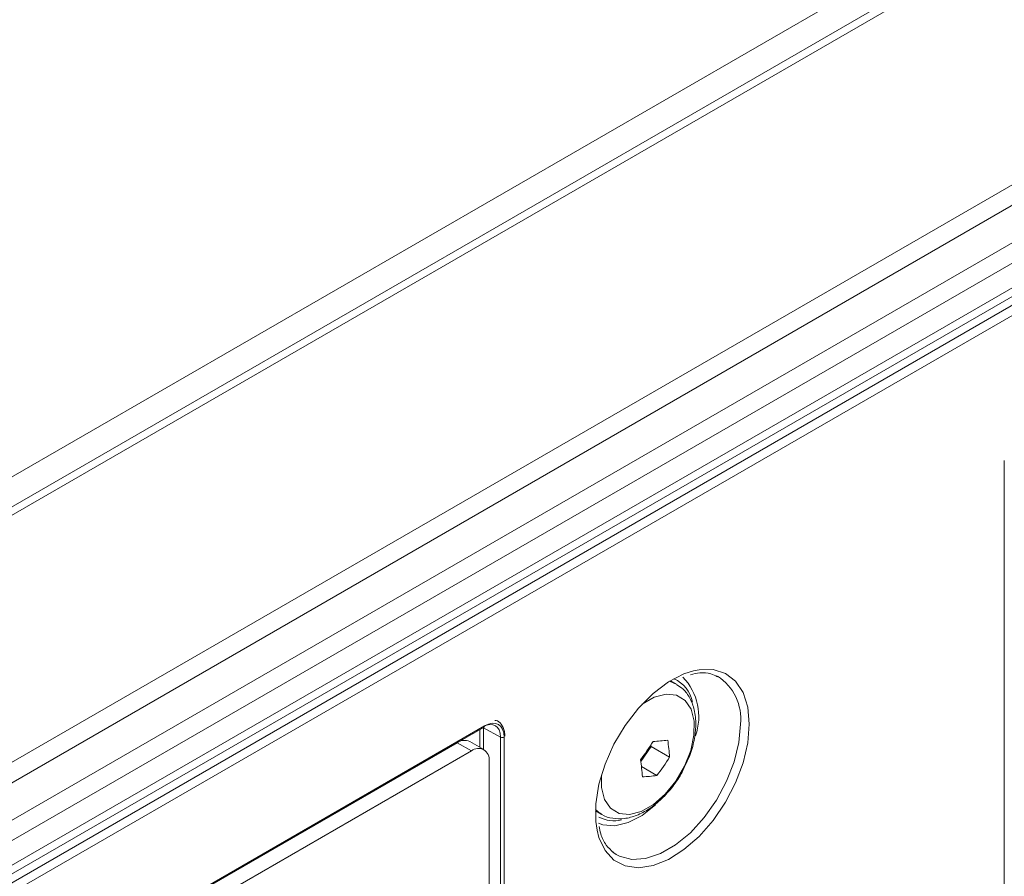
# Model space of a CAD drawing. Header units: millimetres. Extents: x 0 to 1118, y 0 to 864.
# Tile 220 of 235: x 953 to 972, y 629 to 646. Entities that reach past the tile are written whole.
import ezdxf

# ---------------------------------------------------------------- set-up
doc = ezdxf.new("R2010")
doc.units = ezdxf.units.MM

msp = doc.modelspace()

# ---------------------------------------------------------------- linework, layer by layer
at = {"color": 9, "linetype": 'Continuous', "lineweight": 0}
for p, q in [((888.293, 600.055), (1032.414, 683.254)), ((1033.451, 683.087), (889.077, 599.742)), ((1037.724, 680.621), (893.35, 597.276)), ((1037.974, 680.357), (893.6, 597.012)), ((1038.297, 679.797), (893.924, 596.452)), ((1038.401, 679.449), (894.027, 596.103)), ((1038.401, 678.954), (894.027, 595.609)), ((893.304, 594.844), (1038.774, 678.822)), ((1038.861, 678.67), (893.391, 594.692)), ((972.402, 586.544), (972.402, 637.495)), ((965.716, 633.088), (965.862, 633.027)), ((898.456, 595.501), (962.024, 632.198)), ((961.929, 631.77), (961.929, 632.127)), ((962.343, 631.973), (962, 632.158)), ((962, 632.158), (962, 631.729)), ((962.343, 606.929), (962.343, 631.973)), ((962.413, 631.974), (962.413, 606.929)), ((961.759, 631.699), (961.476, 631.862)), ((964.336, 630.444), (964.237, 630.525))]:
    msp.add_line(p, q, dxfattribs=at)
at = {"color": 7, "linetype": 'Continuous', "lineweight": 15}
for p, q in [((1033.201, 683.112), (888.827, 599.767)), ((893.924, 595.38), (1038.297, 678.725)), ((965.85, 633.034), (965.736, 633.1)), ((898.446, 595.478), (962.013, 632.175)), ((898.438, 595.471), (961.476, 631.862)), ((962.009, 631.724), (961.726, 631.887)), ((965.141, 631.487), (965.347, 631.785)), ((965.347, 631.785), (965.344, 631.817)), ((965.718, 631.571), (965.347, 631.785)), ((898.721, 595.308), (961.759, 631.699)), ((962.113, 631.495), (962.113, 607.062)), ((965.465, 631.206), (965.155, 631.385)), ((964.236, 630.502), (964.35, 630.436)), ((964.587, 629.673), (964.649, 629.631))]:
    msp.add_line(p, q, dxfattribs=at)
at = {"color": 9, "linetype": 'Continuous', "lineweight": 0, "flags": 128}
for points in [[(966.198, 633.298), (966.306, 633.319), (966.585, 633.322), (966.831, 633.244), (967.033, 633.089), (967.184, 632.862), (967.277, 632.573), (967.308, 632.234)], [(964.357, 631.223), (964.358, 630.965), (964.418, 630.728), (964.538, 630.553), (964.708, 630.451), (964.918, 630.429), (965.152, 630.489), (965.395, 630.626), (965.631, 630.832), (965.843, 631.093), (966.017, 631.39), (966.14, 631.703), (966.205, 632.012), (966.208, 632.294), (966.147, 632.531), (966.027, 632.706), (965.857, 632.809), (965.648, 632.83), (965.413, 632.77), (965.172, 632.634)], [(962, 632.158), (961.992, 632.161), (961.99, 632.162)], [(967.308, 632.234), (967.277, 631.859), (967.184, 631.462), (967.033, 631.062), (966.831, 630.672), (966.585, 630.311), (966.306, 629.991), (966.005, 629.728), (965.694, 629.53), (965.387, 629.407), (965.095, 629.364), (964.832, 629.401), (964.606, 629.518), (964.429, 629.711), (964.306, 629.97), (964.269, 630.113)], [(964.649, 629.631), (964.716, 629.595), (964.961, 629.531), (965.238, 629.549), (965.534, 629.647), (965.837, 629.822), (966.133, 630.065), (966.409, 630.367), (966.654, 630.714), (966.857, 631.091), (967.008, 631.481), (967.102, 631.867), (967.133, 632.233)]]:
    msp.add_lwpolyline(points, dxfattribs=at)
at = {"color": 7, "linetype": 'Continuous', "lineweight": 15, "flags": 128}
for points in [[(964.269, 630.113), (964.243, 630.285), (964.243, 630.644), (964.306, 631.032), (964.429, 631.433), (964.606, 631.83), (964.832, 632.207), (965.095, 632.549), (965.387, 632.842), (965.694, 633.074), (966.005, 633.235), (966.198, 633.298)], [(965.437, 630.621), (965.167, 630.408), (964.89, 630.266), (964.624, 630.202), (964.384, 630.222), (964.299, 630.252)]]:
    msp.add_lwpolyline(points, dxfattribs=at)
at = {"color": 7, "linetype": 'Continuous', "lineweight": 15}
for centre, radius, start, end in [((965.541, 632.553), 0.643, 10.6386, 65.8209), ((965.168, 632.384), 1.133, 340.2044, 43.9427), ((961.999, 632.195), 0.0247, 305.0752, 6.237), ((961.623, 631.658), 0.251, 65.6929, 125.6176), ((961.897, 631.53), 0.218, 350.786, 129.2033), ((961.397, 634.377), 4.705, 322.6234, 328.0386), ((965.231, 635.421), 3.538, 272.5434, 277.2769), ((962.262, 631.355), 3.463, 3.5766, 9.2492), ((961.726, 634.062), 4.705, 322.6234, 328.0386), ((961.718, 630.965), 3.463, 3.5766, 9.2492), ((965.017, 634.715), 3.538, 272.5434, 277.2769), ((964.606, 630.962), 0.659, 242.7121, 283.5624)]:
    msp.add_arc(centre, radius, start, end, dxfattribs=at)
at = {"color": 9, "linetype": 'Continuous', "lineweight": 0}
for centre, radius, start, end in [((966.134, 632.342), 1.005, 353.779, 57.3032), ((962.377, 632.042), 0.077, 243.2338, 297.3435)]:
    msp.add_arc(centre, radius, start, end, dxfattribs=at)
msp.add_ellipse((962.024, 631.749), major_axis=(0.275, 0.476), ratio=0.577206, start_param=5.497858, end_param=7.06835, dxfattribs=at)
at = {"color": 7, "linetype": 'Continuous', "lineweight": 15}
msp.add_ellipse((961.988, 631.769), major_axis=(0.251, 0.432), ratio=0.577167, start_param=5.499601, end_param=7.070093, dxfattribs=at)
for points, knots in [([(966.136, 633.22), (966.198, 633.235), (966.345, 633.268), (966.528, 633.253), (966.632, 633.202), (966.676, 633.18)], [0, 0, 0, 0, 0.29668, 0.705721, 1, 1, 1, 1]), ([(966.024, 631.396), (966.055, 631.459), (966.138, 631.625), (966.215, 631.907), (966.252, 632.224), (966.224, 632.511), (966.133, 632.75), (966.013, 632.925), (965.904, 632.99), (965.861, 633.016)], [0, 0, 0, 0, 0.101308, 0.268574, 0.437961, 0.610431, 0.761581, 0.904468, 1, 1, 1, 1]), ([(962.427, 631.994), (962.426, 632.025), (962.421, 632.118), (962.367, 632.231), (962.288, 632.305), (962.235, 632.308), (962.226, 632.308)], [0, 0, 0, 0, 0.203643, 0.596304, 0.932458, 1, 1, 1, 1]), ([(964.334, 630.452), (964.344, 630.444), (964.414, 630.387), (964.583, 630.344), (964.819, 630.337), (965.066, 630.403), (965.316, 630.534), (965.562, 630.731), (965.783, 630.982), (965.942, 631.211), (966.006, 631.355), (966.024, 631.396)], [0, 0, 0, 0, 0.020605, 0.14423, 0.265974, 0.392327, 0.526536, 0.665904, 0.8059, 0.945445, 1, 1, 1, 1]), ([(964.596, 629.671), (964.546, 629.716), (964.443, 629.81), (964.347, 629.992), (964.319, 630.14), (964.31, 630.19)], [0, 0, 0, 0, 0.380165, 0.789822, 1, 1, 1, 1])]:
    msp.add_open_spline(points, degree=3, knots=knots, dxfattribs=at)

doc.saveas('drawing.dxf')
